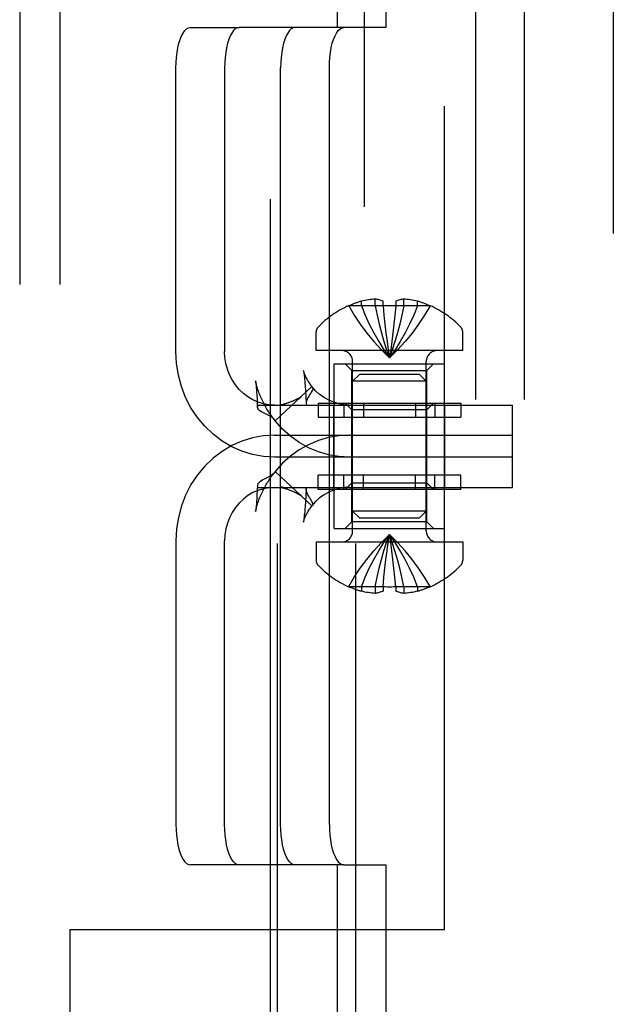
# Model space of a CAD drawing. Header units: inches. Extents: x 0 to 224, y 0 to 145.
# Tile 7 of 45: x 49.999 to 50.887, y 85.129 to 86.6. Entities that reach past the tile are written whole.
import ezdxf

# ---------------------------------------------------------------- set-up
doc = ezdxf.new("R2010")
doc.units = ezdxf.units.IN
doc.header["$LTSCALE"] = 12.302632
doc.header["$MEASUREMENT"] = 0
doc.linetypes.add('HIDDEN', pattern=[0.2, 0.1, -0.1])
doc.layers.add('DEFAULT_2', color=8, linetype='HIDDEN')

msp = doc.modelspace()

# ---------------------------------------------------------------- linework, layer by layer
at = {"layer": 'DEFAULT_2', "color": 8, "linetype": 'HIDDEN'}
for p, q in [((50.5145, 83.8598), (50.5145, 88.8598)), ((50.8866, 87.5108), (50.8866, 84.0608)), ((49.9991, 87.4348), (49.9991, 84.4868)), ((50.0591, 87.4348), (50.0591, 84.4868)), ((50.3847, 84.5873), (50.3847, 87.3383)), ((50.5014, 84.5873), (50.5014, 87.3383)), ((50.6806, 87.2628), (50.6806, 84.6628)), ((50.7534, 87.2628), (50.7534, 84.6628)), ((50.4735, 87.2428), (50.4735, 86.5883)), ((50.5463, 87.2428), (50.5463, 86.5883)), ((50.3741, 85.1018), (50.3741, 86.8198)), ((50.6341, 85.2408), (50.6341, 86.6808)), ((50.2541, 86.5883), (50.327, 86.5883)), ((50.5463, 86.5883), (50.327, 86.5883)), ((50.2326, 86.1043), (50.2326, 86.5283)), ((50.3054, 86.5283), (50.3054, 86.1043)), ((50.3892, 85.3973), (50.3892, 86.5283)), ((50.4621, 85.3973), (50.4621, 86.5283)), ((50.5305, 86.1728), (50.5305, 86.1827)), ((50.5733, 86.1728), (50.5733, 86.1827)), ((50.4909, 86.1728), (50.491, 86.1725)), ((50.4916, 86.1728), (50.491, 86.1725)), ((50.5424, 86.1728), (50.4916, 86.1728)), ((50.5099, 86.1728), (50.5099, 86.1795)), ((50.5424, 86.1728), (50.5424, 86.1795)), ((50.5424, 86.1728), (50.5437, 86.1586)), ((50.5424, 86.1728), (50.5424, 86.1725)), ((50.5614, 86.1728), (50.5601, 86.1586)), ((50.5614, 86.1795), (50.5614, 86.1728)), ((50.6121, 86.1728), (50.5614, 86.1728)), ((50.5614, 86.1725), (50.5614, 86.1728)), ((50.5939, 86.1728), (50.5939, 86.1795)), ((50.6127, 86.1725), (50.6121, 86.1728)), ((50.6129, 86.1728), (50.6127, 86.1725)), ((50.5437, 86.1588), (50.5451, 86.1451)), ((50.5601, 86.1588), (50.5587, 86.1451)), ((50.5451, 86.1452), (50.5466, 86.1319)), ((50.4424, 86.1058), (50.4424, 86.1338)), ((50.5466, 86.132), (50.5483, 86.1191)), ((50.5572, 86.132), (50.5555, 86.1192)), ((50.6614, 86.1058), (50.6614, 86.1338)), ((50.5483, 86.1192), (50.55, 86.1068)), ((50.55, 86.1068), (50.5519, 86.0948)), ((50.5538, 86.1068), (50.5519, 86.0948)), ((50.5555, 86.1192), (50.5538, 86.1068)), ((50.6614, 86.1058), (50.4424, 86.1058)), ((50.4694, 86.0858), (50.6344, 86.0858)), ((50.4694, 85.8398), (50.4694, 86.0858)), ((50.4959, 86.0758), (50.4859, 86.0858)), ((50.4969, 85.8363), (50.4969, 86.0893)), ((50.6069, 85.8363), (50.6069, 86.0893)), ((50.6079, 86.0758), (50.6179, 86.0858)), ((50.6344, 85.8398), (50.6344, 86.0858)), ((50.4244, 86.0681), (50.4247, 86.0656)), ((50.4247, 86.0656), (50.4249, 86.0629)), ((50.4249, 86.0629), (50.4252, 86.0601)), ((50.4959, 86.0758), (50.6079, 86.0758)), ((50.4959, 85.8498), (50.4959, 86.0758)), ((50.5069, 86.0698), (50.4969, 86.0598)), ((50.5969, 86.0698), (50.5069, 86.0698)), ((50.5969, 86.0698), (50.6069, 86.0598)), ((50.6079, 85.8498), (50.6079, 86.0758)), ((50.3525, 86.0532), (50.3528, 86.0503)), ((50.3528, 86.0503), (50.353, 86.0472)), ((50.353, 86.0472), (50.3533, 86.044)), ((50.3809, 86.0006), (50.4358, 86.0518)), ((50.4252, 86.0601), (50.4254, 86.0571)), ((50.4254, 86.0571), (50.4258, 86.0524)), ((50.4258, 86.0524), (50.4263, 86.0457)), ((50.6069, 86.0598), (50.4969, 86.0598)), ((50.3533, 86.044), (50.3536, 86.039)), ((50.3536, 86.039), (50.3539, 86.0337)), ((50.3539, 86.0337), (50.3543, 86.0265)), ((50.4263, 86.0457), (50.4269, 86.0366)), ((50.4269, 86.0366), (50.4276, 86.0268)), ((50.3543, 86.0265), (50.3546, 86.0212)), ((50.3553, 86.0243), (50.3801, 86.0243)), ((50.3801, 86.0243), (50.736, 86.0243)), ((50.4453, 86.0273), (50.6585, 86.0273)), ((50.4453, 86.0273), (50.4453, 86.0063)), ((50.4689, 85.9013), (50.4689, 86.0243)), ((50.4839, 86.0273), (50.4839, 86.0063)), ((50.4959, 86.0173), (50.4859, 86.0273)), ((50.5132, 86.0273), (50.5132, 86.0063)), ((50.5906, 86.0273), (50.5906, 86.0063)), ((50.6079, 86.0173), (50.6179, 86.0273)), ((50.6198, 86.0273), (50.6198, 86.0063)), ((50.6349, 85.9013), (50.6349, 86.0243)), ((50.6585, 86.0273), (50.6585, 86.0063)), ((50.736, 85.9013), (50.736, 86.0243)), ((50.4453, 86.0063), (50.6585, 86.0063)), ((50.6079, 86.0173), (50.4959, 86.0173)), ((50.3809, 86.0006), (50.3796, 86.0026)), ((50.3801, 85.9793), (50.736, 85.9793)), ((50.736, 85.9463), (50.3801, 85.9463)), ((50.3809, 85.9251), (50.3796, 85.923)), ((50.3809, 85.9251), (50.4358, 85.8739)), ((50.6585, 85.9193), (50.4453, 85.9193)), ((50.4453, 85.8983), (50.4453, 85.9193)), ((50.4839, 85.8983), (50.4839, 85.9193)), ((50.5132, 85.8983), (50.5132, 85.9193)), ((50.5906, 85.8983), (50.5906, 85.9193)), ((50.6198, 85.8983), (50.6198, 85.9193)), ((50.6585, 85.8983), (50.6585, 85.9193)), ((50.3546, 85.9044), (50.3542, 85.8973)), ((50.3553, 85.9013), (50.3801, 85.9013)), ((50.3801, 85.9013), (50.736, 85.9013)), ((50.4959, 85.9083), (50.4859, 85.8983)), ((50.4959, 85.9083), (50.6079, 85.9083)), ((50.6079, 85.9083), (50.6179, 85.8983)), ((50.3538, 85.8901), (50.3535, 85.8849)), ((50.3542, 85.8973), (50.3538, 85.8901)), ((50.4269, 85.8889), (50.4263, 85.8798)), ((50.4276, 85.8989), (50.4269, 85.8889)), ((50.6585, 85.8983), (50.4453, 85.8983)), ((50.3531, 85.88), (50.3529, 85.8768)), ((50.3535, 85.8849), (50.3531, 85.88)), ((50.4258, 85.873), (50.4254, 85.8682)), ((50.4263, 85.8798), (50.4258, 85.873)), ((50.4252, 85.8652), (50.4249, 85.8624)), ((50.4254, 85.8682), (50.4252, 85.8652)), ((50.6069, 85.8658), (50.4969, 85.8658)), ((50.5069, 85.8558), (50.4969, 85.8658)), ((50.5069, 85.8558), (50.5969, 85.8558)), ((50.5969, 85.8558), (50.6069, 85.8658)), ((50.4959, 85.8498), (50.4859, 85.8398)), ((50.6079, 85.8498), (50.4959, 85.8498)), ((50.6079, 85.8498), (50.6179, 85.8398)), ((50.4694, 85.8398), (50.6344, 85.8398)), ((50.55, 85.8189), (50.5519, 85.8309)), ((50.5538, 85.8189), (50.5519, 85.8309)), ((50.2326, 85.8213), (50.2326, 85.3973)), ((50.3054, 85.3973), (50.3054, 85.8213)), ((50.4424, 85.8198), (50.6614, 85.8198)), ((50.4424, 85.8198), (50.4424, 85.7918)), ((50.5483, 85.8064), (50.55, 85.8189)), ((50.5555, 85.8064), (50.5538, 85.8189)), ((50.6614, 85.8198), (50.6614, 85.7918)), ((50.5466, 85.7936), (50.5483, 85.8064)), ((50.5572, 85.7936), (50.5555, 85.8065)), ((50.5587, 85.7804), (50.5572, 85.7937)), ((50.5437, 85.7669), (50.5451, 85.7806)), ((50.5601, 85.7669), (50.5587, 85.7806)), ((50.491, 85.7532), (50.4909, 85.7529)), ((50.491, 85.7532), (50.4916, 85.7529)), ((50.5424, 85.7529), (50.4916, 85.7529)), ((50.5099, 85.7529), (50.5099, 85.7462)), ((50.5305, 85.7529), (50.5305, 85.7429)), ((50.5424, 85.7529), (50.5437, 85.7671)), ((50.5424, 85.7532), (50.5424, 85.7529)), ((50.5424, 85.7529), (50.5424, 85.7462)), ((50.5614, 85.7529), (50.5601, 85.7671)), ((50.5614, 85.7532), (50.5614, 85.7529)), ((50.6121, 85.7529), (50.5614, 85.7529)), ((50.5614, 85.7529), (50.5614, 85.7462)), ((50.5733, 85.7529), (50.5733, 85.7429)), ((50.5939, 85.7529), (50.5939, 85.7462)), ((50.6121, 85.7529), (50.6127, 85.7532)), ((50.6127, 85.7532), (50.6129, 85.7529)), ((50.4836, 85.3373), (50.2541, 85.3373)), ((50.4735, 85.3373), (50.4735, 84.6828)), ((50.4836, 85.3373), (50.5463, 85.3373)), ((50.5463, 85.3373), (50.5463, 84.6828)), ((50.0741, 85.2408), (50.6341, 85.2408)), ((50.0741, 85.2408), (50.0741, 84.5858))]:
    msp.add_line(p, q, dxfattribs=at)
for points in [[(50.2326, 86.5283), (50.2328, 86.5362), (50.2334, 86.5439), (50.2343, 86.5513), (50.2355, 86.5583), (50.2371, 86.5649), (50.2389, 86.5708), (50.241, 86.5759), (50.2434, 86.5803), (50.2459, 86.5838), (50.2486, 86.5863), (50.2513, 86.5878), (50.2541, 86.5883)], [(50.327, 86.5883), (50.3241, 86.5878), (50.3214, 86.5863), (50.3187, 86.5838), (50.3162, 86.5803), (50.3139, 86.5759), (50.3117, 86.5708), (50.3099, 86.5649), (50.3083, 86.5583), (50.3071, 86.5513), (50.3062, 86.5439), (50.3056, 86.5362), (50.3054, 86.5283)], [(50.4107, 86.5883), (50.4079, 86.5878), (50.4052, 86.5863), (50.4025, 86.5838), (50.4, 86.5803), (50.3976, 86.5759), (50.3955, 86.5708), (50.3937, 86.5649), (50.3921, 86.5583), (50.3909, 86.5513), (50.39, 86.5439), (50.3894, 86.5362), (50.3892, 86.5283)], [(50.4621, 86.5283), (50.4622, 86.5362), (50.4628, 86.5439), (50.4637, 86.5513), (50.4649, 86.5583), (50.4665, 86.5649), (50.4684, 86.5708), (50.4705, 86.5759), (50.4728, 86.5803), (50.4753, 86.5838), (50.478, 86.5863), (50.4807, 86.5878), (50.4836, 86.5883)], [(50.5305, 86.1827), (50.528, 86.1825), (50.5256, 86.1823), (50.5231, 86.182), (50.5205, 86.1816), (50.518, 86.1812), (50.5153, 86.1807), (50.5126, 86.1801), (50.5099, 86.1795)], [(50.5424, 86.1795), (50.5409, 86.1801), (50.5394, 86.1807), (50.5379, 86.1812), (50.5364, 86.1816), (50.535, 86.182), (50.5335, 86.1823), (50.532, 86.1825), (50.5305, 86.1827)], [(50.5733, 86.1827), (50.5718, 86.1825), (50.5703, 86.1823), (50.5688, 86.182), (50.5673, 86.1816), (50.5658, 86.1812), (50.5644, 86.1807), (50.5629, 86.1801), (50.5614, 86.1795)], [(50.5939, 86.1795), (50.5911, 86.1801), (50.5885, 86.1807), (50.5858, 86.1812), (50.5832, 86.1816), (50.5807, 86.182), (50.5782, 86.1823), (50.5757, 86.1825), (50.5733, 86.1827)], [(50.491, 86.1725), (50.4993, 86.1586), (50.5083, 86.1451), (50.5181, 86.1319), (50.5286, 86.1191), (50.5399, 86.1068), (50.5519, 86.0948)], [(50.5099, 86.1728), (50.5156, 86.1588), (50.5218, 86.1452), (50.5286, 86.132), (50.5358, 86.1192), (50.5436, 86.1068), (50.5519, 86.0948)], [(50.5305, 86.1728), (50.5334, 86.1588), (50.5366, 86.1452), (50.54, 86.132), (50.5437, 86.1192), (50.5477, 86.1068), (50.5519, 86.0948)], [(50.5614, 86.1725), (50.5582, 86.1726), (50.5551, 86.1727), (50.5519, 86.1728), (50.5487, 86.1727), (50.5456, 86.1726), (50.5424, 86.1725)], [(50.5733, 86.1728), (50.5704, 86.1588), (50.5672, 86.1452), (50.5638, 86.132), (50.5601, 86.1192), (50.5561, 86.1068), (50.5519, 86.0948)], [(50.5939, 86.1728), (50.5882, 86.1588), (50.582, 86.1452), (50.5752, 86.132), (50.568, 86.1192), (50.5602, 86.1068), (50.5519, 86.0948)], [(50.6127, 86.1725), (50.6045, 86.1586), (50.5955, 86.1451), (50.5857, 86.1319), (50.5752, 86.1191), (50.5639, 86.1068), (50.5519, 86.0948)], [(50.5587, 86.1452), (50.5572, 86.1319), (50.5555, 86.1191)], [(50.3801, 85.9463), (50.3635, 85.9473), (50.3473, 85.9503), (50.3314, 85.9552), (50.3161, 85.962), (50.3017, 85.9706), (50.2882, 85.9808), (50.2758, 85.9926), (50.2648, 86.0058), (50.2552, 86.0203), (50.2472, 86.0358), (50.2409, 86.0521), (50.2363, 86.0692), (50.2336, 86.0865), (50.2326, 86.1043)], [(50.3801, 86.0243), (50.3717, 86.0248), (50.3635, 86.0263), (50.3555, 86.0288), (50.3477, 86.0323), (50.3404, 86.0366), (50.3336, 86.0418), (50.3273, 86.0478), (50.3217, 86.0545), (50.3169, 86.0618), (50.3128, 86.0696), (50.3096, 86.0779), (50.3073, 86.0865), (50.3059, 86.0953), (50.3054, 86.1043)], [(50.4234, 86.076), (50.4233, 86.0762), (50.4233, 86.0762), (50.4234, 86.0759), (50.4235, 86.0753), (50.4236, 86.0746), (50.4237, 86.0737), (50.4239, 86.0727), (50.424, 86.0716), (50.4242, 86.0704), (50.4243, 86.0693), (50.4244, 86.0681)], [(50.4371, 86.051), (50.4365, 86.0516), (50.4355, 86.0528), (50.4346, 86.0541), (50.4336, 86.0553), (50.4327, 86.0566), (50.4319, 86.0579), (50.4311, 86.0591), (50.4303, 86.0604), (50.4295, 86.0616), (50.4288, 86.0629), (50.4282, 86.0641), (50.4275, 86.0653), (50.427, 86.0665), (50.4264, 86.0677), (50.4259, 86.0688), (50.4254, 86.0699), (50.425, 86.071), (50.4246, 86.072), (50.4243, 86.073), (50.424, 86.0739), (50.4237, 86.0747), (50.4235, 86.0754), (50.4234, 86.0759), (50.4234, 86.076)], [(50.3796, 86.0026), (50.3794, 86.0028), (50.3785, 86.004), (50.3776, 86.0053), (50.3765, 86.0066), (50.3755, 86.0081), (50.3744, 86.0096), (50.3733, 86.0112), (50.3722, 86.0129), (50.3711, 86.0146), (50.3699, 86.0164), (50.3688, 86.0182), (50.3677, 86.0201), (50.3666, 86.022), (50.3655, 86.024), (50.3645, 86.026), (50.3634, 86.028), (50.3624, 86.03), (50.3615, 86.032), (50.3605, 86.0339), (50.3597, 86.0359), (50.3588, 86.0379), (50.358, 86.0398), (50.3573, 86.0417), (50.3566, 86.0436), (50.3559, 86.0454), (50.3553, 86.0472), (50.3547, 86.0489), (50.3542, 86.0506), (50.3537, 86.0522), (50.3533, 86.0537), (50.3529, 86.0551), (50.3526, 86.0563), (50.3523, 86.0575), (50.3521, 86.0585), (50.3519, 86.0594), (50.3518, 86.06), (50.3518, 86.0603)], [(50.3518, 86.0603), (50.3518, 86.0603), (50.3518, 86.0603), (50.3518, 86.0599), (50.3519, 86.0592), (50.352, 86.0583), (50.3522, 86.0571), (50.3523, 86.0559), (50.3524, 86.0546), (50.3525, 86.0532)], [(50.4371, 86.051), (50.4374, 86.0505), (50.4376, 86.0495), (50.4374, 86.0483), (50.4369, 86.0468), (50.436, 86.0452), (50.435, 86.0435), (50.4339, 86.0417), (50.4326, 86.0397), (50.4312, 86.0375), (50.43, 86.0353), (50.4289, 86.0329), (50.428, 86.0306), (50.4276, 86.0283), (50.4276, 86.0268)], [(50.4921, 86.0243), (50.4841, 86.0248), (50.4763, 86.0261), (50.4686, 86.0284), (50.4612, 86.0315), (50.4541, 86.0355), (50.4475, 86.0402), (50.4414, 86.0456), (50.4358, 86.0518)], [(50.4358, 86.0518), (50.4368, 86.0512), (50.4371, 86.051)], [(50.4206, 86.0372), (50.4206, 86.0372), (50.4205, 86.0371), (50.4201, 86.0369), (50.4197, 86.0366), (50.4192, 86.0362), (50.4186, 86.0359), (50.4179, 86.0355), (50.4172, 86.0351), (50.4165, 86.0347), (50.4157, 86.0342), (50.4148, 86.0338), (50.414, 86.0333), (50.4131, 86.0329), (50.4122, 86.0324), (50.4112, 86.0319), (50.4103, 86.0315), (50.4093, 86.0311), (50.4083, 86.0306), (50.4074, 86.0302), (50.4064, 86.0298), (50.4054, 86.0294), (50.4045, 86.029), (50.4035, 86.0286), (50.4026, 86.0282), (50.4017, 86.0279), (50.4008, 86.0276), (50.3999, 86.0273), (50.399, 86.027), (50.3981, 86.0267), (50.3973, 86.0264), (50.3964, 86.0261), (50.3956, 86.0259), (50.3948, 86.0257), (50.394, 86.0254), (50.3932, 86.0252), (50.3925, 86.025), (50.3918, 86.0248), (50.3911, 86.0247), (50.3904, 86.0245), (50.3898, 86.0244), (50.3893, 86.0243), (50.3888, 86.0242), (50.3884, 86.0241), (50.3882, 86.0241)], [(50.4154, 86.0328), (50.4162, 86.0335), (50.4169, 86.0341), (50.4176, 86.0347), (50.4183, 86.0353), (50.419, 86.0359), (50.4196, 86.0364), (50.4201, 86.0368), (50.4205, 86.0371), (50.4206, 86.0372)], [(50.3546, 86.0212), (50.3547, 86.0226), (50.3553, 86.0243)], [(50.3796, 86.0026), (50.3793, 86.003), (50.3771, 86.0051), (50.3745, 86.0071), (50.3715, 86.0088), (50.3685, 86.0103), (50.3656, 86.0117), (50.3628, 86.0131), (50.3604, 86.0144), (50.3581, 86.0159), (50.3564, 86.0174), (50.3552, 86.0191), (50.3546, 86.0209), (50.3546, 86.0212)], [(50.3882, 86.0241), (50.3881, 86.0241), (50.3881, 86.0241), (50.3884, 86.0241), (50.3889, 86.0242), (50.3897, 86.0242), (50.3906, 86.0243), (50.3915, 86.0243), (50.3926, 86.0243), (50.3936, 86.0243)], [(50.4276, 86.0268), (50.4276, 86.0262), (50.4281, 86.0243)], [(50.4921, 85.9463), (50.4763, 85.9472), (50.4609, 85.9499), (50.4457, 85.9544), (50.431, 85.9605), (50.4171, 85.9683), (50.404, 85.9777), (50.3919, 85.9884), (50.3809, 86.0006)], [(50.3801, 85.9793), (50.3635, 85.9783), (50.3473, 85.9754), (50.3314, 85.9705), (50.3161, 85.9637), (50.3017, 85.9551), (50.2882, 85.9449), (50.2758, 85.933), (50.2648, 85.9198), (50.2552, 85.9054), (50.2472, 85.8899), (50.2409, 85.8735), (50.2363, 85.8565), (50.2336, 85.8391), (50.2326, 85.8213)], [(50.4921, 85.9793), (50.4763, 85.9784), (50.4609, 85.9757), (50.4457, 85.9713), (50.431, 85.9651), (50.4171, 85.9573), (50.404, 85.948), (50.3919, 85.9373), (50.3809, 85.9251)], [(50.3518, 85.8656), (50.3518, 85.8653), (50.3518, 85.8653), (50.3518, 85.8656), (50.3519, 85.8663), (50.3521, 85.8672), (50.3524, 85.8682), (50.3526, 85.8694), (50.353, 85.8707), (50.3533, 85.872), (50.3538, 85.8735), (50.3542, 85.8751), (50.3548, 85.8768), (50.3553, 85.8785), (50.3559, 85.8803), (50.3566, 85.8821), (50.3573, 85.884), (50.358, 85.8858), (50.3588, 85.8878), (50.3596, 85.8897), (50.3605, 85.8917), (50.3614, 85.8936), (50.3624, 85.8956), (50.3634, 85.8976), (50.3644, 85.8996), (50.3654, 85.9015), (50.3665, 85.9034), (50.3676, 85.9054), (50.3687, 85.9072), (50.3698, 85.9091), (50.3709, 85.9108), (50.3721, 85.9126), (50.3732, 85.9142), (50.3743, 85.9158), (50.3753, 85.9174), (50.3764, 85.9188), (50.3774, 85.9202), (50.3784, 85.9215), (50.3793, 85.9227), (50.3796, 85.923)], [(50.3796, 85.923), (50.3793, 85.9227), (50.3771, 85.9205), (50.3745, 85.9186), (50.3715, 85.9169), (50.3685, 85.9154), (50.3656, 85.9139), (50.3628, 85.9126), (50.3604, 85.9113), (50.3581, 85.9098), (50.3564, 85.9083), (50.3552, 85.9066), (50.3546, 85.9048), (50.3546, 85.9044)], [(50.3801, 85.9013), (50.3717, 85.9008), (50.3635, 85.8993), (50.3555, 85.8968), (50.3477, 85.8934), (50.3404, 85.8891), (50.3336, 85.8839), (50.3273, 85.8779), (50.3217, 85.8712), (50.3169, 85.8639), (50.3128, 85.856), (50.3096, 85.8478), (50.3073, 85.8391), (50.3059, 85.8303), (50.3054, 85.8213)], [(50.3546, 85.9044), (50.3547, 85.9031), (50.3553, 85.9013)], [(50.3883, 85.9016), (50.3881, 85.9016), (50.3883, 85.9015), (50.3887, 85.9015), (50.3892, 85.9014), (50.3898, 85.9013), (50.3904, 85.9011), (50.3911, 85.901), (50.3918, 85.9008), (50.3926, 85.9006), (50.3933, 85.9004), (50.3941, 85.9002), (50.395, 85.9), (50.3958, 85.8997), (50.3967, 85.8994), (50.3976, 85.8992), (50.3985, 85.8989), (50.3994, 85.8986), (50.4003, 85.8982), (50.4012, 85.8979), (50.4022, 85.8976), (50.4032, 85.8972), (50.4042, 85.8968), (50.4052, 85.8964), (50.4062, 85.896), (50.4072, 85.8955), (50.4082, 85.8951), (50.4092, 85.8947), (50.4102, 85.8942), (50.4112, 85.8937), (50.4122, 85.8932), (50.4131, 85.8928), (50.4141, 85.8923), (50.415, 85.8918), (50.4158, 85.8914), (50.4166, 85.8909), (50.4174, 85.8905), (50.4181, 85.8901), (50.4188, 85.8897), (50.4194, 85.8893), (50.4199, 85.889), (50.4201, 85.8888)], [(50.3934, 85.9013), (50.3925, 85.9013), (50.3915, 85.9014), (50.3906, 85.9014), (50.3898, 85.9014), (50.3891, 85.9015), (50.3885, 85.9015), (50.3883, 85.9016)], [(50.4276, 85.8989), (50.4276, 85.8994), (50.4281, 85.9013)], [(50.4921, 85.9013), (50.4841, 85.9009), (50.4763, 85.8995), (50.4686, 85.8973), (50.4612, 85.8941), (50.4541, 85.8902), (50.4475, 85.8855), (50.4414, 85.88), (50.4358, 85.8739)], [(50.4201, 85.8888), (50.4203, 85.8887), (50.4206, 85.8885), (50.4203, 85.8887), (50.4199, 85.889), (50.4194, 85.8894), (50.4187, 85.89), (50.4179, 85.8907), (50.417, 85.8914), (50.4162, 85.8922), (50.4153, 85.893)], [(50.4371, 85.8747), (50.4374, 85.8752), (50.4376, 85.8762), (50.4374, 85.8774), (50.4369, 85.8788), (50.436, 85.8804), (50.435, 85.8821), (50.4339, 85.884), (50.4326, 85.886), (50.4312, 85.8881), (50.43, 85.8904), (50.4289, 85.8927), (50.428, 85.8951), (50.4276, 85.8973), (50.4276, 85.8989)], [(50.3529, 85.8768), (50.3527, 85.8738), (50.3525, 85.8724), (50.3524, 85.871), (50.3523, 85.8697), (50.3521, 85.8685), (50.352, 85.8674), (50.3519, 85.8664), (50.3518, 85.8657), (50.3518, 85.8656)], [(50.4233, 85.8494), (50.4233, 85.8494), (50.4233, 85.8495), (50.4234, 85.85), (50.4236, 85.8507), (50.4239, 85.8515), (50.4242, 85.8524), (50.4245, 85.8534), (50.4249, 85.8545), (50.4254, 85.8556), (50.4259, 85.8567), (50.4264, 85.8579), (50.427, 85.8592), (50.4276, 85.8605), (50.4283, 85.8618), (50.429, 85.8631), (50.4298, 85.8644), (50.4306, 85.8658), (50.4315, 85.8672), (50.4324, 85.8685), (50.4333, 85.8699), (50.4343, 85.8712), (50.4353, 85.8726), (50.4364, 85.8739), (50.4371, 85.8747)], [(50.4358, 85.8739), (50.4368, 85.8744), (50.4371, 85.8747)], [(50.4249, 85.8624), (50.4246, 85.8597), (50.4245, 85.8585), (50.4244, 85.8572), (50.4242, 85.856), (50.4241, 85.8548), (50.424, 85.8537), (50.4238, 85.8526), (50.4237, 85.8516), (50.4235, 85.8508), (50.4234, 85.8501), (50.4233, 85.8496), (50.4233, 85.8494)], [(50.491, 85.7532), (50.4993, 85.7671), (50.5083, 85.7806), (50.5181, 85.7937), (50.5286, 85.8065), (50.5399, 85.8189), (50.5519, 85.8309)], [(50.5099, 85.7529), (50.5156, 85.7669), (50.5218, 85.7804), (50.5286, 85.7936), (50.5358, 85.8064), (50.5436, 85.8189), (50.5519, 85.8309)], [(50.5305, 85.7529), (50.5334, 85.7669), (50.5366, 85.7804), (50.54, 85.7936), (50.5437, 85.8064), (50.5477, 85.8189), (50.5519, 85.8309)], [(50.6127, 85.7532), (50.6045, 85.7671), (50.5955, 85.7806), (50.5857, 85.7937), (50.5752, 85.8065), (50.5639, 85.8189), (50.5519, 85.8309)], [(50.5939, 85.7529), (50.5882, 85.7669), (50.582, 85.7804), (50.5752, 85.7936), (50.568, 85.8064), (50.5602, 85.8189), (50.5519, 85.8309)], [(50.5733, 85.7529), (50.5704, 85.7669), (50.5672, 85.7804), (50.5638, 85.7936), (50.5601, 85.8064), (50.5561, 85.8189), (50.5519, 85.8309)], [(50.5451, 85.7804), (50.5466, 85.7937), (50.5483, 85.8065)], [(50.5424, 85.7532), (50.5456, 85.753), (50.5487, 85.7529), (50.5519, 85.7529), (50.5551, 85.7529), (50.5582, 85.753), (50.5614, 85.7532)], [(50.5305, 85.7429), (50.528, 85.7431), (50.5256, 85.7434), (50.5231, 85.7437), (50.5205, 85.744), (50.518, 85.7444), (50.5153, 85.7449), (50.5126, 85.7455), (50.5099, 85.7462)], [(50.5424, 85.7462), (50.5409, 85.7456), (50.5394, 85.745), (50.5379, 85.7445), (50.5364, 85.7441), (50.535, 85.7437), (50.5335, 85.7434), (50.532, 85.7431), (50.5305, 85.7429)], [(50.5733, 85.7429), (50.5718, 85.7431), (50.5703, 85.7434), (50.5688, 85.7437), (50.5673, 85.7441), (50.5658, 85.7445), (50.5644, 85.745), (50.5629, 85.7456), (50.5614, 85.7462)], [(50.5939, 85.7462), (50.5911, 85.7455), (50.5885, 85.7449), (50.5858, 85.7444), (50.5832, 85.744), (50.5807, 85.7437), (50.5782, 85.7434), (50.5757, 85.7431), (50.5733, 85.7429)], [(50.2326, 85.3973), (50.2328, 85.3894), (50.2334, 85.3818), (50.2343, 85.3744), (50.2355, 85.3673), (50.2371, 85.3608), (50.2389, 85.3549), (50.241, 85.3497), (50.2434, 85.3454), (50.2459, 85.3419), (50.2486, 85.3394), (50.2513, 85.3379), (50.2541, 85.3373)], [(50.327, 85.3373), (50.3241, 85.3379), (50.3214, 85.3394), (50.3187, 85.3419), (50.3162, 85.3454), (50.3139, 85.3497), (50.3117, 85.3549), (50.3099, 85.3608), (50.3083, 85.3673), (50.3071, 85.3744), (50.3062, 85.3818), (50.3056, 85.3894), (50.3054, 85.3973)], [(50.4107, 85.3373), (50.4079, 85.3379), (50.4052, 85.3394), (50.4025, 85.3419), (50.4, 85.3454), (50.3976, 85.3497), (50.3955, 85.3549), (50.3937, 85.3608), (50.3921, 85.3673), (50.3909, 85.3744), (50.39, 85.3818), (50.3894, 85.3894), (50.3892, 85.3973)], [(50.4621, 85.3973), (50.4622, 85.3894), (50.4628, 85.3818), (50.4637, 85.3744), (50.4649, 85.3673), (50.4665, 85.3608), (50.4684, 85.3549), (50.4705, 85.3497), (50.4728, 85.3454), (50.4753, 85.3419), (50.478, 85.3394), (50.4807, 85.3379), (50.4836, 85.3373)]]:
    msp.add_lwpolyline(points, dxfattribs=at)
for centre, radius, start, end in [((50.5519, 86.037), 0.1489, 114.1911, 135.7702), ((50.5519, 86.037), 0.1486, 106.4226, 113.9292), ((50.5519, 86.037), 0.1486, 66.0708, 73.5774), ((50.5519, 86.037), 0.1489, 44.2298, 65.8089), ((50.4524, 86.1338), 0.01, 135.7702, 180), ((50.6514, 86.1338), 0.01, 0, 44.2298), ((50.4804, 86.0893), 0.0165, 0, 90), ((50.6234, 86.0893), 0.0165, 90, 180), ((50.4804, 85.8363), 0.0165, 270, 360), ((50.6234, 85.8363), 0.0165, 180, 270), ((50.4524, 85.7918), 0.01, 180, 224.2298), ((50.5519, 85.8887), 0.1489, 224.2298, 245.8089), ((50.5519, 85.8887), 0.1489, 294.1911, 315.7702), ((50.6514, 85.7918), 0.01, 315.7702, 360), ((50.5519, 85.8887), 0.1486, 246.0708, 253.5774), ((50.5519, 85.8887), 0.1486, 286.4226, 293.9292)]:
    msp.add_arc(centre, radius, start, end, dxfattribs=at)

doc.saveas('drawing.dxf')
